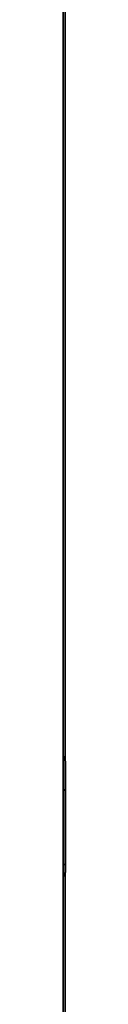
# Paper-space layout 'Blatt2' of a CAD drawing. Header units: millimetres. Extents: x 5 to 418, y 2 to 292.
# Tile 37 of 67: x 155.5391 to 155.5875, y 128.2967 to 146.5083. Entities that reach past the tile are written whole.
import ezdxf

# ---------------------------------------------------------------- set-up
doc = ezdxf.new("R2010")
doc.units = ezdxf.units.MM

psp = doc.layouts.new('Blatt2')

# ---------------------------------------------------------------- linework, layer by layer
at = {"color": 7, "linetype": 'Continuous', "lineweight": 25}
for p, q in [((155.556, 96.905), (155.556, 164.466)), ((155.569, 107.344), (155.569, 156.259)), ((155.588, 132.782), (155.588, 130.741)), ((155.588, 130.87), (155.569, 130.896))]:
    psp.add_line(p, q, dxfattribs=at)
at = {"color": 7, "linetype": 'Continuous', "lineweight": 18}
for p, q in [((155.539, 96.884), (155.539, 164.445)), ((155.588, 156.258), (155.588, 132.782)), ((155.556, 107.324), (155.556, 156.239)), ((155.588, 132.284), (155.556, 132.213)), ((155.588, 130.741), (155.588, 107.265))]:
    psp.add_line(p, q, dxfattribs=at)
at = {"color": 7, "linetype": 'Continuous', "lineweight": 25, "flags": 128}
for points in [[(155.569, 132.885), (155.574, 132.868), (155.588, 132.782)], [(155.588, 130.741), (155.574, 130.67), (155.569, 130.66)]]:
    psp.add_lwpolyline(points, dxfattribs=at)

doc.saveas('drawing.dxf')
